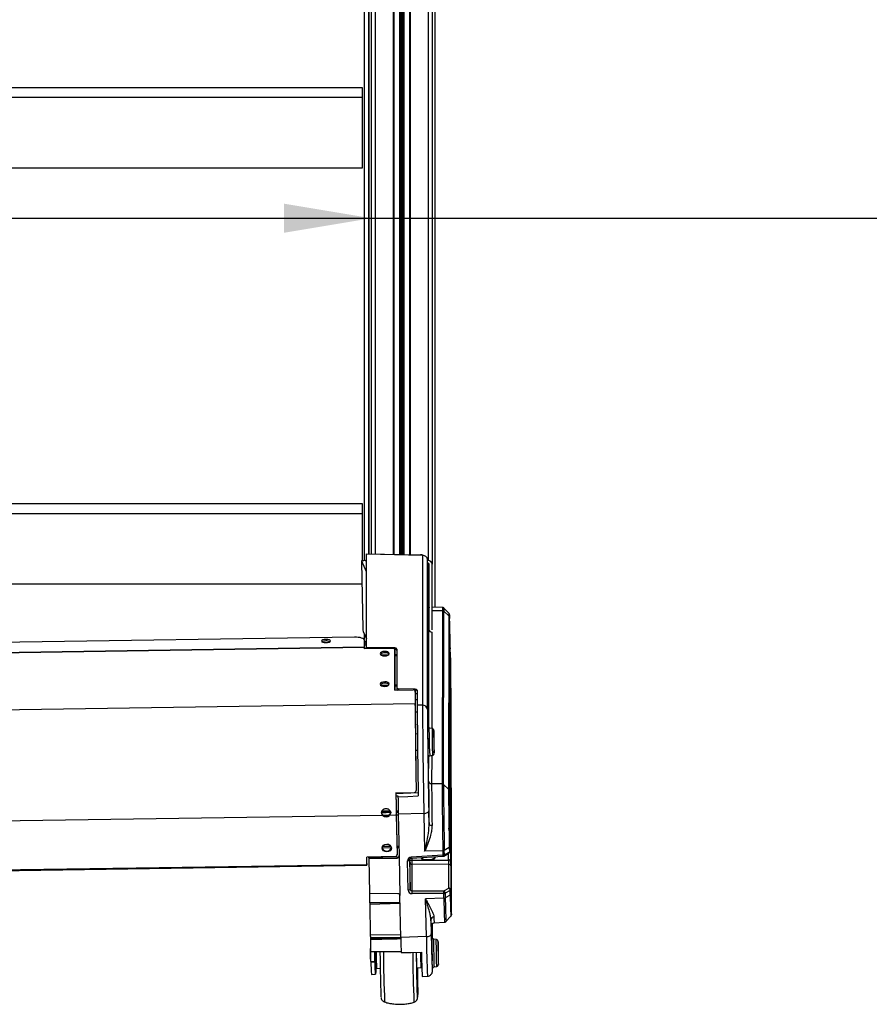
# Model space of a CAD drawing. Header units: millimetres. Extents: x 0 to 420, y 0 to 297.
# Tile 19 of 23: x 314 to 343, y 167 to 200. Entities that reach past the tile are written whole.
import ezdxf

# ---------------------------------------------------------------- set-up
doc = ezdxf.new("R2010")
doc.units = ezdxf.units.MM
doc.layers.add('QUOTE', color=174, linetype='Continuous')
doc.styles.add('SLDTEXTSTYLE3', font='TXT', dxfattribs={"width": 0.75})
doc.dimstyles.new('SLDDIMSTYLE0', dxfattribs={"dimtxt": 3, "dimasz": 3, "dimexe": 0, "dimexo": 0.0625, "dimgap": 0.75, "dimtad": 1, "dimlfac": 14.338372, "dimrnd": 1e-09, "dimzin": 12, "dimdsep": 46, "dimtxsty": 'SLDTEXTSTYLE3', "dimsah": 1, "dimcen": 0.09, "dimadec": 0, "dimazin": 3, "dimtfac": 1, "dimtdec": 3, "dimtofl": 0, "dimtmove": 0, "dimatfit": 3, "dimfxl": 0, "dimfrac": 2, "dimtolj": 1, "dimtzin": 12, "dimarcsym": 0})

# ---------------------------------------------------------------- blocks, each defined once
blk = doc.blocks.new('_D')
at = {"layer": 'QUOTE'}
for p, q in [((287.368, 193.618), (325.866, 193.618)), ((325.866, 193.618), (393.636, 193.618))]:
    blk.add_line(p, q, dxfattribs=at)
for points in [[(287.368, 193.618), (290.368, 193.118), (290.368, 194.118)], [(325.866, 193.618), (322.866, 194.118), (322.866, 193.118)]]:
    blk.add_solid(points, dxfattribs=at)
at = {"layer": 'QUOTE', "insert": (386.986, 197.486), "char_height": 3, "attachment_point": 1, "style": 'SLDTEXTSTYLE3'}
blk.add_mtext('552', dxfattribs=at)

msp = doc.modelspace()

# ---------------------------------------------------------------- linework, layer by layer
at = {"color": 7, "linetype": 'Continuous', "lineweight": 25}
for p, q in [((325.6218, 261.615), (325.6218, 181.86586)), ((325.77575, 233.73364), (325.77575, 182.09893)), ((325.7877, 233.69003), (325.7877, 182.0987)), ((325.8659, 233.44013), (325.8659, 182.09717)), ((326.00539, 233.08878), (326.00539, 182.09446)), ((326.62261, 232.10044), (326.62261, 182.08243)), ((326.64005, 232.07965), (326.64005, 182.08209)), ((326.83509, 231.86378), (326.83509, 182.0783)), ((326.84741, 231.85109), (326.84741, 182.07806)), ((326.89973, 231.79836), (326.89973, 182.07704)), ((326.92437, 231.77414), (326.92437, 182.07656)), ((326.97669, 231.724), (326.97669, 182.07554)), ((326.98901, 231.71244), (326.98901, 182.0753)), ((327.18405, 231.54085), (327.18405, 182.0715)), ((327.20148, 231.5265), (327.20148, 182.07116)), ((327.81871, 227.17382), (327.81871, 181.86275)), ((327.95819, 227.17382), (327.95819, 181.74196)), ((328.06705, 180.26124), (328.06705, 227.17382)), ((287.68165, 198.10552), (325.55206, 198.10552)), ((325.55206, 198.10552), (325.55206, 197.7568)), ((325.55206, 197.7568), (287.68165, 197.7568)), ((325.55206, 197.7568), (325.55206, 195.34084)), ((325.55206, 195.34084), (287.68165, 195.34084)), ((287.68165, 183.82056), (325.55206, 183.82056)), ((325.55206, 183.82056), (325.55206, 183.47185)), ((325.55206, 183.47185), (287.68165, 183.47185)), ((325.55206, 183.47185), (325.55206, 181.85739)), ((325.67176, 181.87193), (325.53534, 181.85536)), ((325.70195, 178.88285), (325.70195, 182.09103)), ((325.70195, 182.09103), (327.62685, 182.04514)), ((325.70317, 182.10034), (327.55829, 182.06421)), ((325.70317, 182.10034), (325.70317, 182.091)), ((327.55829, 182.06421), (327.55829, 182.04677)), ((327.62685, 182.04514), (327.62685, 176.90095)), ((327.79813, 176.75261), (327.79813, 181.89533)), ((327.84646, 179.49743), (327.79813, 181.89533)), ((325.52925, 181.82002), (325.5755, 179.5252)), ((325.67895, 181.86308), (325.54253, 181.84652)), ((325.70195, 181.47386), (325.54253, 181.84652)), ((325.70195, 181.80931), (325.67895, 181.86308)), ((327.81871, 181.86275), (327.79879, 181.86275)), ((327.81871, 181.77216), (327.80062, 181.77216)), ((327.81871, 181.77216), (327.81871, 180.87467)), ((327.85358, 179.48298), (327.85358, 181.74196)), ((327.95819, 179.4814), (327.95819, 181.74196)), ((325.54465, 181.05588), (287.68165, 181.05588)), ((327.85358, 180.26546), (327.85172, 180.2655)), ((328.31135, 180.2564), (327.95819, 180.26339)), ((328.53371, 180.05455), (328.36032, 180.23496)), ((327.84835, 179.48278), (327.84946, 180.15553)), ((327.84946, 180.15553), (327.85358, 180.15547)), ((327.95819, 180.15381), (328.30913, 180.14825)), ((328.30913, 180.14825), (328.29932, 174.19887)), ((328.34827, 174.17998), (328.35808, 180.12935)), ((328.35808, 180.12935), (328.53191, 179.96962)), ((328.53191, 179.96962), (328.5221, 174.02024)), ((328.54166, 173.97834), (328.55147, 179.92772)), ((327.8409, 176.12401), (327.84646, 179.49743)), ((328.60132, 177.79132), (328.56375, 179.65523)), ((325.28742, 179.23598), (287.77144, 178.66886)), ((325.59122, 179.43092), (325.70195, 179.17207)), ((325.6218, 179.35942), (325.6218, 179.15465)), ((327.84814, 179.48278), (327.84835, 179.48278)), ((327.94924, 179.40753), (327.94379, 176.10316)), ((325.63291, 178.87488), (287.41961, 178.29723)), ((325.63296, 178.88926), (287.41966, 178.31161)), ((325.63291, 178.8324), (325.63291, 178.87488)), ((325.63377, 178.83242), (325.63291, 178.87488)), ((326.60916, 178.84716), (325.63291, 178.8324)), ((325.63296, 178.88926), (325.63503, 179.12197)), ((325.63392, 178.83684), (325.63296, 178.88926)), ((325.63392, 178.83684), (325.63598, 179.06955)), ((325.63598, 179.06955), (325.63503, 179.12197)), ((326.67941, 178.86381), (325.70195, 178.88285)), ((325.70295, 178.83346), (325.70195, 178.88285)), ((326.67941, 178.86381), (326.68049, 178.81015)), ((326.74857, 178.8279), (326.74857, 177.4973)), ((326.45721, 178.62442), (326.20311, 178.62068)), ((326.26736, 178.59575), (326.40192, 178.59988)), ((326.6789, 178.81334), (326.6789, 177.41849)), ((326.67987, 178.76503), (326.6789, 178.81334)), ((326.68049, 178.81015), (326.67896, 178.81013)), ((326.67987, 177.4185), (326.67987, 178.76503)), ((326.74857, 178.6287), (326.67987, 178.62769)), ((326.67987, 178.6084), (326.74857, 178.61051)), ((328.5599, 178.5969), (328.55343, 174.67275)), ((328.56772, 178.42346), (328.59734, 176.95378)), ((326.45721, 177.57827), (326.20311, 177.57454)), ((326.26736, 177.54961), (326.40192, 177.55373)), ((326.74857, 177.58256), (326.67987, 177.58155)), ((326.67987, 177.56226), (326.74857, 177.56436)), ((326.74857, 177.4973), (326.7496, 177.44625)), ((326.6789, 177.41849), (327.30649, 177.42797)), ((327.37776, 177.44803), (326.81713, 177.4614)), ((326.81795, 177.42059), (326.81713, 177.4614)), ((327.37831, 177.42075), (327.35158, 177.42038)), ((327.37622, 177.39416), (327.37622, 176.94083)), ((327.3771, 177.35059), (327.37622, 177.39416)), ((327.3771, 177.30152), (327.44632, 177.30188)), ((327.37719, 177.29677), (327.37719, 176.89251)), ((327.37776, 177.44803), (327.37831, 177.42075)), ((327.44632, 177.41213), (327.44632, 176.90368)), ((327.37622, 176.94083), (285.6763, 176.31047)), ((327.37719, 176.89251), (327.37622, 176.94083)), ((327.44632, 177.08517), (327.37719, 177.08742)), ((327.62685, 176.90095), (327.44632, 176.90368)), ((328.6234, 169.92259), (328.6136, 176.84524)), ((327.4469, 176.66292), (327.37773, 176.66248)), ((327.80399, 176.18396), (327.80369, 176.18334)), ((328.55629, 176.40668), (328.55813, 176.40614)), ((328.56209, 173.61235), (328.55813, 176.40614)), ((328.60516, 176.35157), (328.61163, 171.78546)), ((327.45264, 175.91094), (327.3834, 175.90989)), ((327.95678, 176.10108), (327.86258, 176.11622)), ((328.01538, 176.03321), (328.0156, 176.03287)), ((327.38967, 175.35198), (327.45893, 175.35302)), ((327.83789, 174.29576), (327.83928, 175.13845)), ((327.87703, 175.16026), (327.97073, 175.17824)), ((327.94226, 175.17278), (327.94066, 174.20456)), ((328.29932, 174.19887), (327.94066, 174.20456)), ((328.5221, 174.02024), (328.34827, 174.17998)), ((326.7133, 173.88986), (327.34089, 173.89935)), ((327.48069, 173.88791), (326.71435, 173.85804)), ((326.78535, 173.78963), (326.78535, 173.75145)), ((327.40977, 173.97969), (327.40946, 173.96856)), ((326.26198, 173.11279), (286.88792, 172.51759)), ((326.22021, 173.21692), (326.22019, 173.20424)), ((326.52316, 173.25187), (326.23073, 173.25106)), ((326.26198, 173.14069), (326.26198, 173.11279)), ((326.46272, 173.11915), (326.29477, 173.11735)), ((326.49587, 173.14422), (326.49587, 173.11633)), ((326.72758, 173.11983), (326.49587, 173.11633)), ((326.534, 173.22493), (326.53398, 173.20942)), ((326.79465, 173.25262), (326.7255, 173.25243)), ((326.72758, 173.11983), (326.72758, 173.14773)), ((326.72758, 173.14773), (326.75497, 171.78895)), ((326.72758, 173.11983), (326.75497, 171.76106)), ((326.79725, 173.12275), (326.7281, 173.12201)), ((327.67436, 173.18227), (326.79662, 173.15367)), ((326.79662, 173.15367), (326.82569, 171.71169)), ((327.67436, 173.18227), (327.70053, 171.88388)), ((327.85239, 172.78672), (327.84261, 173.27194)), ((328.56918, 172.70302), (328.56918, 171.88124)), ((328.57223, 172.63926), (328.59284, 171.61659)), ((326.24612, 172.00589), (326.55724, 172.01354)), ((326.54879, 172.04408), (326.25375, 172.04326)), ((326.54495, 172.05232), (326.25838, 172.0532)), ((326.81884, 172.05148), (326.74967, 172.05169)), ((326.81897, 172.04483), (326.74982, 172.04463)), ((326.75035, 172.01829), (326.81947, 172.01999)), ((326.75497, 171.76106), (326.75497, 171.78895)), ((328.33135, 171.74613), (327.24261, 171.67769)), ((328.32816, 171.90433), (327.70053, 171.88388)), ((328.32816, 171.90433), (328.33135, 171.74613)), ((328.364, 171.72066), (328.53453, 171.81991)), ((328.54737, 172.01022), (328.37673, 171.91613)), ((328.37992, 171.75793), (328.37673, 171.91613)), ((328.55045, 171.85717), (328.37992, 171.75793)), ((328.52554, 171.58073), (328.52088, 171.81196)), ((328.54737, 172.01022), (328.55045, 171.85717)), ((328.56918, 171.88124), (328.5661, 172.03429)), ((287.50195, 170.85658), (325.71525, 171.43424)), ((287.50285, 170.82695), (325.71615, 171.4046)), ((326.68645, 171.69961), (325.7102, 171.68485)), ((325.71525, 171.43424), (325.7102, 171.68485)), ((325.71525, 171.46213), (325.71076, 171.68486)), ((325.71525, 171.46562), (325.71084, 171.68486)), ((325.71525, 171.49352), (325.7114, 171.68487)), ((325.71518, 171.46562), (325.71525, 171.46562)), ((325.71525, 171.46562), (325.71525, 171.49352)), ((325.71525, 171.46213), (325.71525, 171.43424)), ((325.78107, 171.66215), (325.78059, 171.68592)), ((326.75778, 171.68004), (325.78107, 171.66215)), ((325.78107, 171.66215), (325.78107, 171.63724)), ((325.78107, 171.63724), (326.75778, 171.65086)), ((325.78107, 171.63724), (325.80541, 170.42944)), ((326.75778, 171.68004), (326.75778, 171.65086)), ((326.82569, 171.71169), (326.85276, 170.36835)), ((327.13073, 170.54579), (327.11044, 171.55259)), ((327.17774, 171.58846), (327.19803, 170.58165)), ((327.19742, 171.54191), (327.19579, 171.62311)), ((327.19803, 170.58165), (327.19803, 171.49431)), ((327.24455, 171.64289), (328.33329, 171.71133)), ((327.26339, 171.64408), (327.26472, 171.57778)), ((327.26472, 171.57778), (328.52554, 171.58073)), ((328.52736, 171.43792), (327.26655, 171.43498)), ((327.26655, 171.43498), (327.26655, 170.52467)), ((327.63528, 171.59173), (327.58155, 171.66408)), ((328.07372, 171.69502), (328.00691, 171.59735)), ((328.52736, 170.61614), (328.52736, 171.43792)), ((328.59588, 171.37859), (328.59588, 170.5568)), ((326.78242, 170.4283), (325.80541, 170.42944)), ((325.80591, 170.42944), (325.81211, 170.12221)), ((327.26655, 170.52467), (328.35662, 170.52721)), ((328.35784, 170.43201), (327.26776, 170.42947)), ((328.35662, 170.52721), (328.52736, 170.61614)), ((328.36103, 170.2738), (328.35784, 170.43201)), ((328.57715, 170.53274), (328.4064, 170.44381)), ((328.4064, 170.44381), (328.40959, 170.28561)), ((328.58023, 170.37969), (328.40959, 170.28561)), ((328.58023, 170.37969), (328.57715, 170.53274)), ((328.59588, 170.5568), (328.59896, 170.40376)), ((325.81211, 170.12221), (326.85779, 170.119)), ((325.81211, 170.12221), (325.81271, 170.10945)), ((326.85792, 170.11235), (325.81271, 170.10945)), ((325.81271, 170.10945), (325.81332, 170.06182)), ((326.85842, 170.08751), (325.81332, 170.06182)), ((325.81332, 170.06182), (325.83462, 169.005)), ((326.88183, 168.92638), (326.85276, 170.36835)), ((328.36103, 170.2738), (327.73339, 170.25336)), ((327.75956, 168.95497), (327.73339, 170.25336)), ((327.91803, 169.52986), (327.92781, 169.04464)), ((327.92098, 169.44347), (327.91803, 169.52986)), ((327.97228, 168.88751), (327.97228, 169.40807)), ((328.02779, 169.42883), (328.38604, 169.44676)), ((328.4344, 169.4697), (328.60225, 169.65527)), ((326.88001, 169.01624), (325.83462, 169.005)), ((325.83649, 168.91365), (325.83706, 168.90165)), ((326.88227, 168.90455), (325.83706, 168.90165)), ((325.83706, 168.90165), (325.83758, 168.86112)), ((327.75956, 168.95497), (326.88183, 168.92638)), ((327.9498, 168.93682), (327.95009, 168.93709)), ((328.10284, 168.85428), (328.00864, 168.86943)), ((328.16168, 168.78599), (328.16143, 168.78639)), ((325.84444, 168.54715), (325.82878, 168.53101)), ((325.856, 168.10132), (325.84905, 168.44594)), ((325.99547, 168.10343), (325.98857, 168.44563)), ((327.42557, 168.36389), (327.4253, 168.38244)), ((325.834, 168.18584), (325.8547, 168.16575)), ((325.856, 168.10132), (325.99547, 168.10343)), ((325.99604, 168.07918), (325.85657, 168.07707)), ((326.00941, 168.117), (326.04125, 168.0861)), ((326.02156, 168.1052), (326.02156, 168.02932)), ((327.57893, 168.10584), (327.59852, 168.10613)), ((326.04798, 167.87344), (326.17542, 167.86423)), ((327.4339, 167.88141), (327.58209, 167.89663)), ((328.0231, 167.91346), (328.11679, 167.93145)), ((325.87565, 167.65808), (326.01512, 167.66019)), ((327.6204, 167.58499), (327.80072, 167.59402)), ((327.45499, 167.04166), (327.45552, 167.04166))]:
    msp.add_line(p, q, dxfattribs=at)
at = {"color": 7, "linetype": 'Continuous', "lineweight": 25, "flags": 128}
for points in [[(325.67176, 181.87193), (325.67349, 181.87145), (325.67614, 181.86853), (325.67895, 181.86308)], [(325.54253, 181.84652), (325.53973, 181.85197), (325.53707, 181.85489), (325.53468, 181.85517), (325.53263, 181.85279), (325.53102, 181.84786), (325.52989, 181.84055), (325.52929, 181.83115), (325.52925, 181.82002)], [(328.55147, 179.92772), (328.55179, 179.97808), (328.55231, 179.99957)], [(328.55231, 179.99957), (328.55255, 180.00391), (328.55372, 180.00429), (328.55525, 179.97919), (328.55709, 179.92952), (328.55881, 179.87067)], [(325.63503, 179.12197), (325.62853, 179.14514), (325.60889, 179.16721), (325.57685, 179.18735), (325.53365, 179.20477), (325.48095, 179.2188), (325.42077, 179.22891), (325.35542, 179.23471), (325.28742, 179.23598)], [(324.30964, 179.04827), (324.36971, 179.05326), (324.42072, 179.06567), (324.45488, 179.08359), (324.46701, 179.10431), (324.45525, 179.12467), (324.42139, 179.14157), (324.37059, 179.15244), (324.31059, 179.15562), (324.25051, 179.15062), (324.1995, 179.13822), (324.16534, 179.12029), (324.15321, 179.09957), (324.16498, 179.07921), (324.19883, 179.06231), (324.24963, 179.05145), (324.30964, 179.04827)], [(326.6789, 178.81334), (326.67756, 178.82013), (326.67359, 178.82661), (326.66714, 178.83254), (326.65847, 178.83769), (326.64791, 178.84187), (326.63585, 178.84491), (326.62277, 178.8467), (326.60916, 178.84716)], [(328.58253, 178.58766), (328.58461, 178.47833), (328.5866, 178.36126), (328.58841, 178.24157), (328.58996, 178.12449), (328.59119, 178.01515), (328.59204, 177.91832), (328.59247, 177.83822), (328.59247, 177.77837), (328.59204, 177.74138), (328.59119, 177.72886), (328.58996, 177.74137), (328.58841, 177.77834), (328.5866, 177.83818), (328.58461, 177.91826), (328.58253, 178.01509), (328.58045, 178.12442), (328.57847, 178.24149), (328.57666, 178.36118), (328.57511, 178.47825), (328.57388, 178.5876), (328.57303, 178.68443), (328.57259, 178.76452), (328.57259, 178.82438), (328.57303, 178.86137), (328.57387, 178.87389)], [(328.57387, 178.87389), (328.57388, 178.87389), (328.57511, 178.86138), (328.57629, 178.83458)], [(326.48713, 178.67096), (326.47519, 178.7008), (326.44118, 178.72575), (326.39028, 178.74198), (326.33023, 178.74705), (326.27019, 178.74017), (326.21929, 178.72239), (326.18528, 178.69642), (326.17334, 178.66622), (326.18528, 178.63637), (326.21929, 178.61143), (326.27019, 178.59519), (326.33023, 178.59013), (326.39028, 178.59701), (326.44118, 178.61478), (326.47519, 178.64075), (326.48713, 178.67096)], [(328.56022, 178.63522), (328.56011, 178.62896), (328.5599, 178.5969)], [(328.56454, 178.56181), (328.56348, 178.59805), (328.56231, 178.62966), (328.56134, 178.64564), (328.56059, 178.6454), (328.56022, 178.63522)], [(326.48713, 177.62482), (326.47519, 177.65466), (326.44118, 177.6796), (326.39028, 177.69584), (326.33023, 177.70091), (326.27019, 177.69402), (326.21929, 177.67625), (326.18528, 177.65028), (326.17334, 177.62007), (326.18528, 177.59023), (326.21929, 177.56529), (326.27019, 177.54905), (326.33023, 177.54398), (326.39028, 177.55086), (326.44118, 177.56864), (326.47519, 177.59461), (326.48713, 177.62482)], [(327.37622, 177.39416), (327.37488, 177.40094), (327.37091, 177.40742), (327.36447, 177.41335), (327.3558, 177.4185), (327.34523, 177.42268), (327.33317, 177.42572), (327.32009, 177.42751), (327.30649, 177.42797)], [(327.8698, 175.39922), (327.86788, 175.50112), (327.86606, 175.61041), (327.86444, 175.72121), (327.86311, 175.82753), (327.86214, 175.92364), (327.86159, 176.00437), (327.86147, 176.06537), (327.86181, 176.10333), (327.86258, 176.11622), (327.86258, 176.11622)], [(327.95678, 176.10108), (327.95636, 176.09795), (327.95582, 176.07324), (327.95571, 176.02515), (327.95604, 175.95628), (327.95678, 175.87034), (327.95789, 175.77197), (327.95933, 175.66646), (327.961, 175.5595), (327.96282, 175.45687), (327.96469, 175.36409), (327.96651, 175.28617), (327.96818, 175.22731), (327.96961, 175.19067), (327.97073, 175.17824), (327.97073, 175.17824)], [(328.0274, 175.24793), (328.02716, 175.24813), (328.02695, 175.2496)], [(326.78535, 173.75145), (327.12855, 173.76873), (327.48246, 173.78656)], [(327.67436, 173.18227), (327.70749, 173.18495), (327.73918, 173.19073), (327.76827, 173.1994), (327.79368, 173.21064), (327.81448, 173.22403), (327.82991, 173.23909), (327.8394, 173.25525), (327.84261, 173.27194)], [(328.57223, 172.63926), (328.57094, 172.63259), (328.56918, 172.62903)], [(326.24454, 171.99497), (326.25544, 172.04715), (326.28856, 172.09175), (326.33887, 172.12197), (326.3987, 172.13322), (326.45895, 172.12379), (326.51045, 172.0951), (326.54535, 172.05153), (326.55834, 171.99972), (326.54744, 171.94754), (326.51432, 171.90294), (326.46401, 171.87272), (326.40418, 171.86147), (326.34393, 171.8709), (326.29243, 171.89959), (326.25753, 171.94316), (326.24454, 171.99497)], [(328.61163, 171.78546), (328.61156, 171.68523), (328.61106, 171.60904)], [(325.71525, 171.43424), (325.71565, 171.41685), (325.71599, 171.40662), (325.71621, 171.40511), (325.71629, 171.41254), (325.71621, 171.4278), (325.71599, 171.44854), (325.71565, 171.47162), (325.71525, 171.49352)], [(325.71525, 171.46213), (325.71528, 171.46111), (325.7153, 171.46051), (325.71531, 171.46042), (325.71531, 171.46086), (325.71531, 171.46175), (325.7153, 171.46297), (325.71528, 171.46433), (325.71525, 171.46562)], [(327.17774, 171.58846), (327.17646, 171.58179), (327.17266, 171.57532), (327.16649, 171.5693), (327.15817, 171.56394), (327.148, 171.55945), (327.13637, 171.55598), (327.12369, 171.55367), (327.11044, 171.55259)], [(327.19742, 171.54191), (327.19871, 171.54859), (327.2025, 171.55505), (327.20867, 171.56108), (327.217, 171.56643), (327.22716, 171.57093), (327.23879, 171.5744), (327.25147, 171.57671), (327.26472, 171.57778)], [(328.59284, 171.61659), (328.59156, 171.60992), (328.58776, 171.60346), (328.58159, 171.59743), (328.57327, 171.59208), (328.5631, 171.58758), (328.55147, 171.58411), (328.53879, 171.5818), (328.52554, 171.58073)], [(327.19803, 170.58165), (327.19675, 170.57498), (327.19295, 170.56851), (327.18678, 170.56249), (327.17846, 170.55713), (327.1683, 170.55264), (327.15666, 170.54917), (327.14399, 170.54686), (327.13073, 170.54579)], [(327.93037, 169.3414), (327.929, 169.32414), (327.92687, 169.33034), (327.9243, 169.3672), (327.92134, 169.4341), (327.92098, 169.44347)], [(327.75956, 168.95497), (327.7927, 168.95765), (327.82439, 168.96344), (327.85347, 168.9721), (327.87888, 168.98334), (327.89969, 168.99673), (327.91512, 169.01179), (327.92461, 169.02796), (327.92781, 169.04464)], [(325.83462, 169.005), (325.83486, 168.99346), (325.83509, 168.98196), (325.83532, 168.97049), (325.83556, 168.95906), (325.83579, 168.94766), (325.83602, 168.93629), (325.83625, 168.92495), (325.83649, 168.91365)], [(328.00864, 168.86943), (328.00864, 168.86943), (328.00787, 168.85654), (328.00753, 168.81857), (328.00765, 168.75758), (328.0082, 168.67685), (328.00917, 168.58074), (328.0105, 168.47441), (328.01212, 168.36362), (328.01394, 168.25433), (328.01586, 168.15243)], [(328.11679, 167.93145), (328.11679, 167.93145), (328.11567, 167.94388), (328.11424, 167.98051), (328.11257, 168.03938), (328.11075, 168.1173), (328.10888, 168.21008), (328.10706, 168.31271), (328.10539, 168.41966), (328.10396, 168.52517), (328.10284, 168.62355), (328.1021, 168.70949), (328.10177, 168.77836), (328.10188, 168.82644), (328.10242, 168.85116), (328.10284, 168.85428)], [(326.8931, 168.40545), (327.23651, 168.41235), (327.59064, 168.41948)], [(327.45367, 167.88344), (327.45521, 167.74408), (327.45669, 167.58924), (327.45778, 167.44919), (327.45844, 167.32652), (327.45868, 167.22353), (327.45848, 167.14213), (327.45784, 167.08384), (327.45678, 167.04975), (327.45533, 167.04048), (327.4535, 167.05622), (327.45133, 167.09666), (327.44886, 167.16106), (327.44613, 167.24822), (327.4432, 167.35651), (327.44013, 167.48392), (327.43696, 167.62807), (327.43377, 167.78627), (327.4306, 167.95559), (327.42751, 168.13286), (327.42457, 168.31478), (327.42303, 168.41636)], [(327.45366, 167.88344), (327.45519, 167.74474), (327.45667, 167.59007), (327.45775, 167.45016), (327.45842, 167.32762), (327.45865, 167.22474), (327.45845, 167.14342), (327.45782, 167.08519), (327.45676, 167.05113), (327.45531, 167.04187), (327.45348, 167.05759), (327.45131, 167.098), (327.44884, 167.16233), (327.44612, 167.2494), (327.4432, 167.35758), (327.44012, 167.48485), (327.43696, 167.62885), (327.43377, 167.78689), (327.4306, 167.95603), (327.42752, 168.13311), (327.42458, 168.31485), (327.42304, 168.41639)], [(327.58242, 168.10589), (327.5829, 168.04533), (327.58322, 167.97578), (327.58311, 167.92674), (327.58258, 167.90067), (327.58165, 167.89887), (327.58037, 167.92144), (327.57882, 167.96724), (327.57705, 168.03398), (327.57517, 168.11831), (327.57327, 168.216), (327.57143, 168.32215), (327.56993, 168.41969)], [(326.02156, 168.02932), (326.02133, 167.90553), (326.02063, 167.80602), (326.01948, 167.73176), (326.01788, 167.68345), (326.01586, 167.66157), (326.01342, 167.66633), (326.0106, 167.69768), (326.00741, 167.75532), (326.0039, 167.8387), (326.0001, 167.947), (325.99604, 168.07918)], [(327.96085, 167.99797), (327.96029, 168.02184), (327.95824, 168.11721)], [(328.17256, 168.00902), (328.17322, 168.00134), (328.17353, 168.00143)], [(327.96499, 167.77498), (327.96703, 167.77216), (327.96819, 167.78144)], [(327.9674, 167.85957), (327.96667, 167.84427), (327.96658, 167.84399)]]:
    msp.add_lwpolyline(points, dxfattribs=at)
at = {"color": 7, "linetype": 'Continuous', "lineweight": 25}
for centre, radius, start, end in [((327.82742, 181.73189), 0.13115, 4.40195, 93.811261), ((327.82089, 181.73944), 0.03279, 4.40195, 93.811261), ((328.92269, 180.18847), 1.07373, 175.886214, 181.757877), ((329.36466, 180.18064), 1.05603, 175.886214, 181.757877), ((329.30879, 180.16166), 0.95126, 175.582736, 181.946278), ((328.30862, 180.07409), 0.07416, 48.171311, 89.610416), ((329.18643, 179.99818), 0.65514, 175.063722, 182.498717), ((328.49291, 179.92589), 0.05859, 1.784464, 48.269377), ((298.22968, 179.06732), 30.33977, 1.11032, 1.517285), ((325.8814, 179.52774), 0.30591, 180.475666, 198.451311), ((324.30064, 178.82132), 0.28209, 87.78417, 116.744931), ((324.33102, 178.82658), 0.2773, 65.165476, 94.027357), ((327.30622, 178.87605), 1.67331, 179.547488, 180.04009), ((326.51898, 178.82926), 0.88509, 179.508959, 179.795261), ((325.62576, 179.12381), 0.15412, 273.474053, 299.626172), ((324.65703, 179.543), 1.12226, 330.656392, 338.603938), ((313.25236, 178.32378), 15.33244, 0.986145, 1.909149), ((326.31095, 178.52737), 0.17256, 83.258421, 138.627789), ((326.35664, 178.53109), 0.16956, 43.327249, 98.625653), ((309.35187, 178.05127), 19.21945, 1.109602, 1.522155), ((328.54367, 178.42509), 0.02411, 311.334424, 356.104143), ((326.31095, 177.48123), 0.17256, 83.258421, 138.627789), ((326.35664, 177.48495), 0.16956, 43.327249, 98.625653), ((267.19748, 176.52117), 61.41697, 0.3023274, 1.1850118), ((536.8477, 177.79745), 209.47323, 180.234307, 181.0473483), ((532.65924, 177.73201), 205.28377, 180.234307, 181.0473483), ((541.09201, 177.82181), 213.64766, 180.2462229, 181.0822328), ((327.63489, 176.73718), 0.16397, 5.401717, 92.811494), ((558.03788, 177.98533), 230.41359, 180.2696485, 181.1944405), ((328.55356, 176.96725), 0.0458, 274.481571, 342.902531), ((289.51225, 176.14529), 39.09345, 0.302327, 1.185012), ((543.46208, 177.76759), 215.66634, 180.2696485, 181.1944405), ((307.89851, 176.33433), 20.65975, 0.199161, 0.725058), ((353.8082, 176.04314), 26.00489, 179.69109, 181.496477), ((327.51267, 176.15034), 0.29326, 0.925208, 6.584277), ((328.54457, 176.34691), 0.06077, 4.40301, 77.101464), ((344.60888, 175.90752), 16.59398, 179.566021, 181.600196), ((310.19179, 175.37229), 17.83605, 359.600513, 2.122492), ((333.61754, 175.50731), 5.59652, 180.646738, 182.639251), ((332.9048, 175.38257), 5.09266, 180.20881, 183.284721), ((332.94229, 175.43319), 5.0726, 180.383762, 183.084375), ((418.39144, 174.64125), 89.83801, 179.9799112, 181.988293), ((438.07251, 174.60027), 110.23505, 180.1582759, 180.9426543), ((327.93685, 174.30378), 0.09929, 184.632846, 272.19616), ((431.66957, 174.4911), 103.7293, 180.1582759, 180.9426543), ((464.19202, 174.75986), 135.89386, 180.2365245, 181.2040407), ((328.29881, 174.12472), 0.07416, 48.171311, 89.610416), ((460.42683, 174.70836), 132.07962, 180.2292135, 181.2113517), ((582.50759, 178.24942), 255.83144, 180.9764105, 181.1488958), ((577.39199, 178.17473), 250.71481, 180.9764105, 181.1488958), ((570.54834, 178.04975), 243.80088, 181.0101984, 181.1507072), ((447.28772, 174.50819), 118.76663, 180.2353974, 181.2051678), ((328.4831, 173.97652), 0.05859, 1.784464, 48.269377), ((443.40956, 174.45028), 114.86887, 180.2353974, 181.2051678), ((326.377, 173.26946), 0.17266, 228.226485, 313.50561), ((326.377, 173.24156), 0.17266, 228.226485, 313.50561), ((327.91874, 173.51907), 0.73535, 264.823136, 272.772108), ((326.40132, 172.0456), 0.1597, 192.404106, 348.424772), ((326.68988, 171.76471), 0.06519, 266.988579, 356.782648), ((328.32697, 172.01506), 0.11073, 270.616356, 296.701495), ((328.33016, 171.85685), 0.11073, 270.616356, 296.701495), ((326.87867, 171.6476), 1.45602, 2.508807, 3.88007), ((328.3421, 171.75205), 0.03827, 304.900434, 8.840031), ((328.49945, 171.88019), 0.06974, 300.198531, 0), ((328.51264, 171.85129), 0.03827, 304.900434, 8.840031), ((328.53601, 172.03839), 0.03037, 291.960096, 352.243245), ((328.5391, 171.88534), 0.03037, 291.960096, 352.243245), ((328.55763, 171.78353), 0.05403, 2.040092, 46.350205), ((327.26333, 171.50049), 0.06559, 185.401717, 272.811494), ((325.78992, 171.57916), 1.45602, 2.508807, 3.88007), ((327.81236, 171.93485), 0.34948, 230.635934, 271.431766), ((327.82236, 171.92314), 0.33766, 269.785094, 317.46314), ((328.32892, 171.78094), 0.06974, 273.596889, 300.198531), ((328.53058, 171.37241), 0.06559, 5.401717, 92.811494), ((327.87913, 171.59717), 0.73203, 354.286382, 0.929508), ((325.944, 170.46016), 1.32412, 358.671664, 2.792425), ((327.03408, 170.46271), 1.32412, 358.671664, 2.792425), ((328.30852, 170.44195), 0.0979, 1.093335, 60.572175), ((328.35665, 170.54274), 0.11073, 270.616356, 296.701495), ((328.53058, 170.55063), 0.06559, 5.401717, 92.811494), ((328.47926, 170.53087), 0.0979, 1.093335, 60.572175), ((328.56579, 170.5609), 0.03037, 291.960096, 352.243245), ((328.56887, 170.40786), 0.03037, 291.960096, 352.243245), ((343.40051, 170.4677), 14.82054, 180.340236, 183.14242), ((344.16084, 170.51805), 15.56229, 180.420806, 183.000823), ((328.35984, 170.38453), 0.11073, 270.616356, 296.701495), ((345.92843, 170.39117), 17.5678, 180.382797, 183.081606), ((343.56601, 170.33893), 15.15651, 180.201594, 183.287523), ((326.35605, 169.84937), 2.26854, 356.309891, 1.849817), ((328.017, 169.52459), 0.09911, 89.417839, 176.954339), ((329.94804, 169.62286), 1.93003, 179.975073, 185.769929), ((355.82407, 169.22608), 27.89685, 180.372657, 182.98169), ((472.83462, 171.91791), 147.02882, 181.1912872, 181.3531176), ((488.0366, 172.15354), 161.18708, 181.1472086, 181.3324193), ((359.59571, 169.23666), 31.83739, 180.506937, 182.957466), ((353.6328, 168.79154), 25.68342, 179.675909, 181.504493), ((327.66619, 168.90505), 0.2857, 1.244266, 6.440209), ((346.31425, 168.67701), 18.15315, 179.654761, 181.514108), ((310.09425, 168.12073), 18.07967, 359.621943, 2.108744), ((332.79704, 168.46372), 6.96859, 179.446725, 182.28537), ((337.39663, 168.52211), 11.39443, 180.384738, 182.037514), ((342.52803, 168.52956), 16.49311, 180.291929, 182.279907), ((376.38336, 168.74924), 50.09977, 180.347974, 182.334326), ((374.82611, 168.68289), 47.53462, 180.32495, 182.390166), ((336.7819, 168.47273), 9.21029, 180.331392, 182.28302), ((341.85817, 168.51063), 14.26782, 180.366042, 183.71975), ((328.74706, 168.15725), 2.8916, 181.108237, 181.588999), ((330.92659, 168.09805), 5.07006, 180.237155, 184.978299), ((328.88652, 168.15936), 2.8916, 181.108237, 181.588999), ((332.20924, 168.15976), 4.19338, 180.100256, 183.367245), ((335.14411, 168.293), 6.97733, 180.785553, 182.332661), ((330.49031, 168.01499), 2.52951, 180.385629, 183.876223), ((326.41624, 167.87202), 1.5546, 356.659859, 359.472718)]:
    msp.add_arc(centre, radius, start, end, dxfattribs=at)
for centre, major_axis, ratio, start_param, end_param in [((327.55525, 181.91326), (0.17434, -0.00304), 0.86588338, 1.07092793, 1.56844107), ((327.6238, 181.89422), (0.17428, -0.00607), 0.86560995, 0.04759881, 1.58348855), ((327.95106, 179.49817), (0.10457, -0.0034), 0.86649247, 3.18722762, 4.72311736), ((326.6788, 178.82895), (0.06977, -0.00141), 0.49961937, 0.01006559, 1.57213527), ((326.67988, 178.77527), (0.06971, 0.00211), 0.49980964, 6.26807415, 7.83014383), ((326.81835, 177.49625), (0.06977, -0.00141), 0.49961937, 3.15165824, 4.70500128), ((326.81932, 177.44783), (0.06971, 0.00211), 0.49980964, 3.12648149, 4.00706442), ((327.37655, 177.41318), (0.06977, -0.00141), 0.49961937, 0.01006559, 1.56340862), ((327.3771, 177.38586), (0.06971, 0.00211), 0.49980964, 6.26807415, 7.82141718), ((377.64527, 176.6626), (183.70369, 5.55593), 0.007555, 4.43124194, 4.43163725), ((276.50674, 174.0455), (133.15875, 2.6151), 0.01460381, 5.09473547, 5.09722101), ((291.60142, 172.78621), (140.74978, -0.24562), 0.00391055, 1.320083, 1.32220084), ((291.60142, 172.78621), (140.74978, -0.24562), 0.00391055, 1.31807667, 1.31858861), ((276.50674, 174.0455), (133.15875, 2.6151), 0.01460381, 5.09880617, 5.09937165), ((328.57223, 172.55185), (-0.00264, 0.17454), 0.008717, 0.14151951, 0.52322828), ((328.57223, 172.55185), (-0.00264, 0.17454), 0.008717, 5.23683524, 6.42470482), ((326.75595, 171.74042), (0.06973, -0.00122), 0.86588338, 4.75366696, 6.31573664), ((326.75595, 171.71125), (0.06971, -0.00243), 0.86560995, 4.76871444, 6.33078412), ((327.24991, 171.55714), (0.13923, 0.00971), 0.8652769, 1.56289897, 3.09878872), ((327.19742, 171.52451), (-0.00053, 0.03487), 0.00873541, 3.66542969, 5.23500805), ((327.26716, 171.52556), (-0.00069, 0.10461), 0.02303821, 1.04796735, 2.6175457), ((328.5231, 171.52849), (-0.00248, 0.10461), 0.04049389, 3.66467714, 5.23425549), ((328.59283, 171.52955), (-0.00264, 0.17435), 0.00873541, 3.66542969, 5.23500805), ((326.78303, 170.36791), (0.06971, -0.00243), 0.86560995, 0.04759881, 1.60966849), ((327.2702, 170.55033), (0.13923, 0.00971), 0.8652769, 3.09878872, 4.63467846), ((327.26776, 170.58514), (0.06925, 0.00957), 0.86247164, 3.0403691, 4.57625884), ((276.6182, 168.51545), (133.21614, -0.23247), 0.00391055, 1.18390684, 1.19237328), ((291.65387, 170.18373), (140.68914, 2.76299), 0.01460381, 4.957532, 4.96520183), ((377.78403, 169.77849), (183.81567, 0), 0.00755731, 4.42593696, 4.43186574)]:
    msp.add_ellipse(centre, major_axis=major_axis, ratio=ratio, start_param=start_param, end_param=end_param, dxfattribs=at)
for points, knots in [([(328.36609, 180.22714), (328.36363, 180.23058), (328.35695, 180.23992), (328.33948, 180.25079), (328.32226, 180.25718), (328.31231, 180.25589), (328.31066, 180.25568)], [0, 0, 0, 0, 0.20032703, 0.54409093, 0.9243301, 1, 1, 1, 1]), ([(328.55881, 179.8701), (328.55868, 179.87518), (328.55786, 179.90722), (328.55658, 179.94861), (328.55453, 179.99426), (328.55434, 180.00428), (328.55203, 180.02028), (328.54911, 180.03028), (328.54462, 180.04115), (328.53885, 180.04781), (328.53612, 180.05097)], [0, 0, 0, 0, 0.051033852, 0.322008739, 0.594088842, 0.871820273, 0.917439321, 0.941860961, 0.972500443, 1, 1, 1, 1]), ([(328.56023, 178.631), (328.56027, 178.63329), (328.56035, 178.6387), (328.56035, 178.63834), (328.56036, 178.63814)], [0, 0, 0, 0, 0.42284257, 1, 1, 1, 1]), ([(327.86458, 176.11646), (327.85762, 176.11778), (327.84418, 176.12033), (327.82827, 176.13132), (327.81785, 176.14225), (327.81403, 176.14936), (327.81271, 176.15184)], [0, 0, 0, 0, 0.31929593, 0.61622616, 0.86634875, 1, 1, 1, 1]), ([(328.01417, 176.04572), (328.0141, 176.04615), (328.01377, 176.04803), (328.01171, 176.05577), (328.00612, 176.06845), (327.9946, 176.0832), (327.97852, 176.09551), (327.96514, 176.09847), (327.95908, 176.09981)], [0, 0, 0, 0, 0.03074404, 0.13745836, 0.3151985, 0.52721887, 0.78609165, 1, 1, 1, 1]), ([(327.82811, 175.12249), (327.83003, 175.1263), (327.83488, 175.13593), (327.84914, 175.1491), (327.86443, 175.15839), (327.87487, 175.15916), (327.87732, 175.15934)], [0, 0, 0, 0, 0.20438375, 0.51781746, 0.88688545, 1, 1, 1, 1]), ([(327.9724, 175.17978), (327.97698, 175.18059), (327.98823, 175.18257), (328.00259, 175.19257), (328.01421, 175.20501), (328.02127, 175.2172), (328.02362, 175.22445), (328.02463, 175.22755)], [0, 0, 0, 0, 0.1826466, 0.44844176, 0.6712603, 0.85939943, 1, 1, 1, 1]), ([(327.34089, 173.89935), (327.35033, 173.9013), (327.36806, 173.90497), (327.39027, 173.92001), (327.40493, 173.94207), (327.40789, 173.95938), (327.40946, 173.96856)], [0, 0, 0, 0, 0.26791797, 0.50290739, 0.73630079, 1, 1, 1, 1]), ([(326.26198, 173.11279), (326.25161, 173.12682), (326.23099, 173.15472), (326.22378, 173.18779), (326.22019, 173.20424)], [0, 0, 0, 0, 0.50258036, 1, 1, 1, 1]), ([(326.2202, 173.20424), (326.22292, 173.22397), (326.228, 173.26081), (326.25589, 173.30224), (326.28592, 173.32657), (326.31286, 173.34104), (326.34262, 173.34982), (326.37406, 173.3529), (326.40559, 173.35089), (326.43565, 173.34308), (326.4632, 173.32947), (326.49448, 173.30577), (326.52482, 173.26554), (326.53083, 173.22872), (326.53398, 173.20942)], [0, 0, 0, 0, 0.133391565, 0.249170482, 0.313315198, 0.374697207, 0.436013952, 0.499971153, 0.563707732, 0.624936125, 0.68638534, 0.750756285, 0.869322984, 1, 1, 1, 1]), ([(326.26198, 173.14069), (326.2513, 173.15429), (326.23483, 173.17526), (326.22871, 173.20027), (326.22656, 173.20906)], [0, 0, 0, 0, 0.6486106, 1, 1, 1, 1]), ([(326.53402, 173.23547), (326.53105, 173.21899), (326.52512, 173.18616), (326.5056, 173.15817), (326.49587, 173.14422)], [0, 0, 0, 0, 0.5016831, 1, 1, 1, 1]), ([(326.53398, 173.20942), (326.53103, 173.19262), (326.52515, 173.15921), (326.50559, 173.13057), (326.49587, 173.11633)], [0, 0, 0, 0, 0.5025423, 1, 1, 1, 1]), ([(327.70053, 171.88388), (327.7007, 171.88452), (327.70571, 171.9036), (327.73155, 172.00289), (327.77756, 172.18737), (327.82156, 172.41483), (327.84907, 172.61566), (327.85128, 172.72973), (327.85239, 172.78672)], [0, 0, 0, 0, 0.00228694, 0.06909679, 0.35699152, 0.64470303, 0.8224597, 1, 1, 1, 1]), ([(327.9543, 172.78458), (327.95193, 172.72601), (327.94719, 172.60872), (327.90139, 172.40391), (327.82778, 172.17638), (327.75181, 171.99718), (327.70907, 171.90255), (327.7008, 171.88447), (327.70053, 171.88388)], [0, 0, 0, 0, 0.1795771, 0.35961414, 0.64534655, 0.93150145, 0.99778483, 1, 1, 1, 1]), ([(328.56339, 172.69716), (328.56313, 172.6964), (328.5605, 172.68855), (328.5492, 172.67452), (328.52921, 172.65981), (328.5126, 172.65727), (328.50487, 172.65609)], [0, 0, 0, 0, 0.032756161, 0.337946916, 0.691591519, 1, 1, 1, 1]), ([(327.17774, 171.58881), (327.17787, 171.59157), (327.17826, 171.59954), (327.18438, 171.61336), (327.19962, 171.62838), (327.22016, 171.63938), (327.23627, 171.6417), (327.24455, 171.64289)], [0, 0, 0, 0, 0.13546, 0.39213106, 0.60138682, 0.7950554, 1, 1, 1, 1]), ([(327.82109, 171.58548), (327.76209, 171.58616), (327.69978, 171.58688), (327.63852, 171.59149), (327.63528, 171.59173)], [0, 0, 0, 0, 0.9470257, 1, 1, 1, 1]), ([(328.00691, 171.59735), (327.99426, 171.59604), (327.93291, 171.5897), (327.87058, 171.58735), (327.82109, 171.58548)], [0, 0, 0, 0, 0.20618569, 1, 1, 1, 1]), ([(327.73339, 170.25336), (327.73369, 170.25279), (327.74268, 170.23528), (327.78913, 170.14559), (327.87178, 169.99324), (327.95321, 169.83297), (328.0056, 169.71055), (328.01388, 169.65262), (328.01801, 169.6237)], [0, 0, 0, 0, 0.00221517, 0.06849855, 0.35465345, 0.64038586, 0.8204229, 1, 1, 1, 1]), ([(327.91803, 169.52986), (327.91497, 169.56671), (327.90881, 169.64089), (327.87482, 169.78718), (327.82204, 169.97041), (327.76929, 170.13747), (327.73936, 170.234), (327.73359, 170.25274), (327.73339, 170.25336)], [0, 0, 0, 0, 0.17651637, 0.35529296, 0.64143251, 0.93090172, 0.99771301, 1, 1, 1, 1]), ([(328.6049, 169.65879), (328.6055, 169.65941), (328.60951, 169.66354), (328.61353, 169.67182), (328.61722, 169.68081), (328.61906, 169.68805), (328.62037, 169.6954), (328.62114, 169.70377), (328.62201, 169.71962), (328.62281, 169.75445), (328.62334, 169.81446), (328.62347, 169.87488), (328.62342, 169.91301), (328.62342, 169.92164)], [0, 0, 0, 0, 0.00344888, 0.02295724, 0.03990137, 0.05842719, 0.08768914, 0.15265422, 0.28508119, 0.50015591, 0.72858884, 0.93854749, 1, 1, 1, 1]), ([(327.93014, 169.34113), (327.93013, 169.34081), (327.93011, 169.34005), (327.93048, 169.34619), (327.9358, 169.36366), (327.94523, 169.38299), (327.96412, 169.40517), (327.99313, 169.42389), (328.01651, 169.42683), (328.02809, 169.42828)], [0, 0, 0, 0, 0.15630415, 0.37985931, 0.46705388, 0.56452066, 0.69891231, 0.85082351, 1, 1, 1, 1]), ([(328.38806, 169.44762), (328.39548, 169.4486), (328.40995, 169.45053), (328.42693, 169.46175), (328.43679, 169.47156), (328.43962, 169.4764), (328.43997, 169.47699)], [0, 0, 0, 0, 0.34797745, 0.67865692, 0.96024538, 1, 1, 1, 1]), ([(328.01129, 168.8695), (328.00411, 168.87085), (327.99044, 168.87343), (327.97431, 168.88451), (327.96354, 168.89592), (327.95949, 168.90355), (327.95791, 168.90654)], [0, 0, 0, 0, 0.31764827, 0.60383333, 0.84490459, 1, 1, 1, 1]), ([(328.16021, 168.79904), (328.16014, 168.79943), (328.15982, 168.80129), (328.15777, 168.80899), (328.15218, 168.82165), (328.14067, 168.83642), (328.12405, 168.84903), (328.11003, 168.85208), (328.10336, 168.85353)], [0, 0, 0, 0, 0.027688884, 0.132407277, 0.30682307, 0.514877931, 0.768908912, 1, 1, 1, 1]), ([(326.1659, 168.44524), (326.1664, 168.40991), (326.16834, 168.27263), (326.17229, 168.03376), (326.17741, 167.74867), (326.18246, 167.49795), (326.18725, 167.28605), (326.1918, 167.11105), (326.19534, 166.99828), (326.19794, 166.93353), (326.19977, 166.89488), (326.20069, 166.88978), (326.20113, 166.88733)], [0, 0, 0, 0, 0.04676336, 0.18168296, 0.31379887, 0.44064144, 0.56031557, 0.6799897, 0.80683227, 0.8729831, 0.9391178, 1, 1, 1, 1]), ([(327.45729, 166.87953), (327.45663, 166.8831), (327.455, 166.89188), (327.45147, 166.97588), (327.44715, 167.11184), (327.44254, 167.28995), (327.43768, 167.50465), (327.43345, 167.71473), (327.43, 167.90065), (327.42653, 168.09884), (327.42361, 168.27384), (327.42187, 168.39666), (327.42159, 168.41608)], [0, 0, 0, 0, 0.08981336, 0.22084887, 0.34665416, 0.46534964, 0.58404511, 0.7098504, 0.77546016, 0.84105415, 0.97487042, 1, 1, 1, 1]), ([(327.45171, 167.88324), (327.45221, 167.83815), (327.45338, 167.73015), (327.45403, 167.64072), (327.45441, 167.58863)], [0, 0, 0, 0, 0.41751659, 1, 1, 1, 1]), ([(327.45699, 167.72711), (327.45767, 167.66537), (327.45925, 167.52028), (327.46012, 167.40012), (327.46063, 167.3311)], [0, 0, 0, 0, 0.42554247, 1, 1, 1, 1]), ([(327.79983, 167.59494), (327.80195, 167.59472), (327.82373, 167.59247), (327.86139, 167.60616), (327.90375, 167.63157), (327.9323, 167.66222), (327.94973, 167.69156), (327.95872, 167.71504), (327.9632, 167.73212), (327.96571, 167.74612), (327.96694, 167.75615), (327.96735, 167.76188), (327.96754, 167.76442)], [0, 0, 0, 0, 0.016060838, 0.164920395, 0.28641952, 0.391267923, 0.482979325, 0.56012018, 0.631397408, 0.726694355, 0.878867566, 1, 1, 1, 1]), ([(327.97046, 167.86755), (327.97086, 167.86883), (327.97277, 167.87491), (327.98024, 167.88804), (327.995, 167.9023), (328.01071, 167.91167), (328.02136, 167.91243), (328.02403, 167.91262)], [0, 0, 0, 0, 0.06473087, 0.30782626, 0.5770796, 0.89412526, 1, 1, 1, 1]), ([(328.11791, 167.93286), (328.12268, 167.93369), (328.13412, 167.93569), (328.14864, 167.94576), (328.16031, 167.95823), (328.16735, 167.97059), (328.17085, 167.98054), (328.17211, 167.98604), (328.17235, 167.98754), (328.17235, 167.98759)], [0, 0, 0, 0, 0.16858999, 0.40429363, 0.60188618, 0.76872548, 0.90225047, 0.99662412, 1, 1, 1, 1]), ([(327.46063, 167.3311), (327.46099, 167.26825), (327.46173, 167.13878), (327.46168, 167.01959), (327.46115, 166.94709), (327.46047, 166.89875), (327.45958, 166.8893), (327.45908, 166.88395)], [0, 0, 0, 0, 0.2570966, 0.52959319, 0.67170514, 0.81378293, 1, 1, 1, 1]), ([(326.20258, 166.86142), (326.2028, 166.85914), (326.20327, 166.85421), (326.20512, 166.84214), (326.21018, 166.82235), (326.21847, 166.80094), (326.23315, 166.77409), (326.26193, 166.74163), (326.29449, 166.7169), (326.3183, 166.71229), (326.3229, 166.7114)], [0, 0, 0, 0, 0.13271634, 0.28791099, 0.38896002, 0.46887341, 0.57275182, 0.73528175, 0.94890189, 1, 1, 1, 1]), ([(326.32218, 166.71175), (326.34928, 166.70283), (326.41917, 166.6798), (326.52856, 166.65758), (326.67859, 166.63463), (326.78532, 166.63192), (326.85415, 166.63017)], [0, 0, 0, 0, 0.15825877, 0.40824331, 0.61834818, 1, 1, 1, 1]), ([(326.85415, 166.63017), (326.92063, 166.63265), (327.01447, 166.63614), (327.1523, 166.65701), (327.24697, 166.67546), (327.31283, 166.69581), (327.33514, 166.70271)], [0, 0, 0, 0, 0.40833482, 0.57643592, 0.85653302, 1, 1, 1, 1]), ([(327.33661, 166.70287), (327.35372, 166.70961), (327.3904, 166.72407), (327.42575, 166.76288), (327.4449, 166.79869), (327.45357, 166.82528), (327.45746, 166.84636), (327.45831, 166.85478), (327.45855, 166.85901), (327.45859, 166.85971)], [0, 0, 0, 0, 0.19546373, 0.41898914, 0.54539465, 0.6442753, 0.76316166, 0.9604391, 1, 1, 1, 1]), ([(327.45908, 166.88395), (327.45886, 166.87752), (327.45843, 166.86519), (327.45766, 166.87488), (327.45729, 166.87953)], [0, 0, 0, 0, 0.520911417, 1, 1, 1, 1])]:
    msp.add_open_spline(points, degree=3, knots=knots, dxfattribs=at)

# ---------------------------------------------------------------- dimensions: what is measured, and where the dimension line sits
at = {"layer": 'QUOTE'}
dim = msp.add_linear_dim(base=(325.8659, 193.61839), p1=(287.36781, 180.08702), p2=(325.8659, 181.74196), dimstyle='SLDDIMSTYLE0', dxfattribs=at)
dim.commit()
dim.dimension.update_dxf_attribs({"geometry": '_D', "text_midpoint": (390.31108, 193.61839), "dimtype": 160})

doc.saveas('drawing.dxf')
